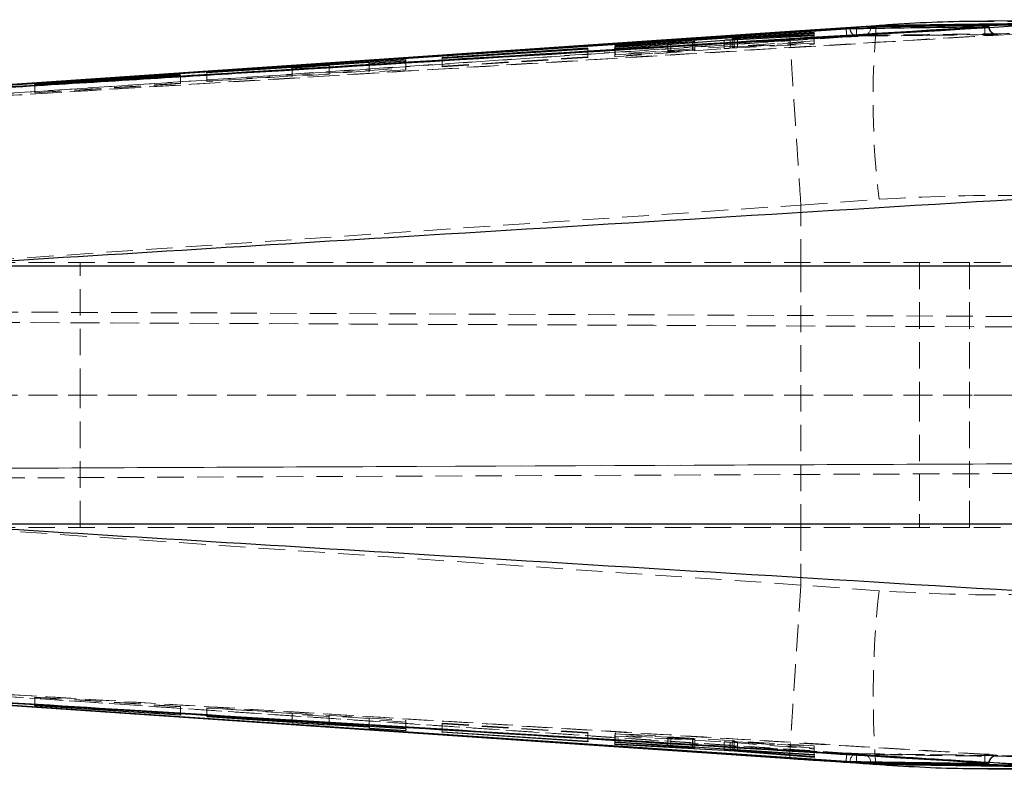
# Model space of a CAD drawing. Header units: millimetres. Extents: x 0 to 420, y 0 to 297.
# Tile 11 of 17: x 262 to 310, y 124 to 160. Entities that reach past the tile are written whole.
import ezdxf

# ---------------------------------------------------------------- set-up
doc = ezdxf.new("R2010")
doc.units = ezdxf.units.MM
doc.linetypes.add('HIDDEN', pattern=[1.905, 1.27, -0.635])

msp = doc.modelspace()

# ---------------------------------------------------------------- linework, layer by layer
at = {"color": 7, "linetype": 'Continuous', "lineweight": 25}
for p, q in [((303.3722, 159.4794), (299.2232, 159.1956)), ((303.1082, 159.4401), (303.1082, 159.4121)), ((308.5597, 159.4195), (308.5597, 159.4106)), ((317.0455, 159.7679), (308.6952, 159.6892)), ((300.3946, 159.155), (290.8547, 158.5257)), ((296.3646, 158.8069), (300.3932, 159.0058)), ((300.3936, 159.0478), (296.5673, 158.8568)), ((296.7143, 158.8759), (300.3942, 159.1163)), ((300.3932, 159.0058), (300.3936, 159.0478)), ((300.3942, 159.1163), (300.3946, 159.155)), ((302.4089, 159.4038), (302.4089, 159.3948)), ((308.5597, 159.4106), (308.5588, 159.4103)), ((290.8534, 158.3906), (296.0775, 158.7885)), ((294.5678, 158.7114), (290.8537, 158.4269)), ((290.8544, 158.4932), (293.3867, 158.6586)), ((290.8547, 158.5257), (290.8544, 158.4932)), ((290.8547, 158.4932), (290.8547, 158.5257)), ((293.5357, 158.6673), (294.5789, 158.7204)), ((294.683, 158.6823), (294.683, 158.723)), ((296.4599, 158.8541), (296.4599, 158.8117)), ((282.58, 157.9183), (289.5541, 158.3676)), ((289.5544, 158.3972), (282.5803, 157.9435)), ((289.5541, 158.3676), (289.5544, 158.3972)), ((290.8537, 158.4269), (290.8534, 158.3906)), ((290.8537, 158.3906), (290.8537, 158.4269)), ((271.3002, 157.2321), (280.84, 157.8596)), ((277.1571, 157.5656), (275.3892, 157.452)), ((279.0863, 157.72), (277.1571, 157.5944)), ((277.1571, 157.5944), (277.1571, 157.5656)), ((280.84, 157.7778), (279.0863, 157.6662)), ((279.0863, 157.6662), (279.0863, 157.72)), ((280.84, 157.7778), (280.84, 157.8596)), ((282.5803, 157.9435), (282.58, 157.9183)), ((282.5803, 157.9183), (282.5803, 157.9435)), ((271.1296, 157.2826), (256.8333, 156.3094)), ((263.0651, 156.6626), (270.0391, 157.1111)), ((270.0394, 157.1284), (263.0654, 156.6753)), ((270.0391, 157.1111), (270.0394, 157.1284)), ((275.3892, 157.4793), (271.3002, 157.2131)), ((271.3002, 157.2131), (271.3002, 157.2321)), ((275.3892, 157.452), (275.3892, 157.4793)), ((263.0654, 156.6753), (263.0651, 156.6626)), ((263.0654, 156.6626), (263.0654, 156.6753)), ((258.0429, 147.9717), (316.1636, 147.9717)), ((316.1636, 135.5869), (258.0429, 135.5869)), ((256.8333, 127.2492), (271.1296, 126.276)), ((263.0651, 126.8833), (263.0654, 126.896)), ((270.0391, 126.4302), (263.0651, 126.8833)), ((263.0654, 126.896), (270.0394, 126.4475)), ((264.6344, 126.717), (299.2223, 124.3597)), ((270.0394, 126.4475), (270.0391, 126.4302)), ((270.0391, 126.4475), (270.0391, 126.4302)), ((271.1296, 126.276), (299.2232, 124.363)), ((280.84, 125.7802), (271.3002, 126.3873)), ((271.3002, 126.3873), (271.3002, 126.3691)), ((271.3002, 126.3691), (275.3892, 126.1063)), ((275.3892, 126.1063), (275.3892, 126.1271)), ((275.3892, 126.1063), (275.3892, 126.079)), ((275.3892, 126.079), (277.1571, 125.9639)), ((277.1571, 125.9927), (277.1571, 126.0146)), ((277.1571, 125.9639), (277.1571, 125.9927)), ((277.1571, 125.9927), (279.0863, 125.8687)), ((279.0863, 125.8687), (279.0863, 125.8918)), ((279.0863, 125.8687), (279.0863, 125.8138)), ((279.0863, 125.8138), (280.84, 125.6984)), ((280.84, 125.7802), (280.84, 125.6984)), ((282.58, 125.6149), (282.5803, 125.6401)), ((289.5541, 125.1612), (282.58, 125.6149)), ((282.5803, 125.6401), (289.5544, 125.1907)), ((289.5541, 125.1908), (289.5541, 125.1612)), ((289.5544, 125.1907), (289.5541, 125.1612)), ((290.8534, 125.0224), (290.8537, 125.0611)), ((296.0775, 124.7477), (290.8534, 125.0224)), ((290.8537, 125.0611), (294.5678, 124.866)), ((290.8544, 125.1275), (290.8547, 125.1582)), ((293.3867, 124.9653), (290.8544, 125.1275)), ((290.8547, 125.1582), (300.3946, 124.5528)), ((294.5789, 124.8734), (293.5357, 124.9549)), ((294.6718, 124.862), (294.6808, 124.8622)), ((294.683, 124.8627), (294.683, 124.9152)), ((300.3932, 124.4038), (296.3646, 124.729)), ((296.4599, 124.8025), (296.4599, 124.7633)), ((296.5673, 124.7523), (300.3936, 124.4481)), ((300.3942, 124.5163), (296.7143, 124.7521)), ((300.3946, 124.5528), (300.3942, 124.5163)), ((300.3942, 124.5528), (300.3942, 124.5163)), ((299.2232, 124.363), (303.3722, 124.0792)), ((300.3936, 124.4481), (300.3932, 124.4038)), ((300.3932, 124.4481), (300.3932, 124.4038)), ((302.4089, 124.1638), (302.4089, 124.1548)), ((303.1082, 124.1465), (303.1082, 124.1185)), ((303.341, 124.0892), (303.3722, 124.0792)), ((308.5588, 124.1483), (308.5597, 124.148)), ((308.5597, 124.148), (308.5597, 124.1391))]:
    msp.add_line(p, q, dxfattribs=at)
at = {"color": 7, "linetype": 'HIDDEN', "lineweight": 18}
for p, q in [((300.3932, 158.5971), (300.3932, 159.0058)), ((300.3936, 158.6393), (300.3936, 159.0478)), ((300.3942, 158.7084), (300.3942, 159.1163)), ((300.3946, 158.7475), (300.3946, 159.155)), ((305.8258, 159.0162), (302.5051, 158.9682)), ((305.8132, 159.0119), (309.1265, 159.0563)), ((290.8544, 158.0841), (290.8544, 158.4932)), ((300.3946, 158.7475), (290.8547, 158.1171)), ((290.8547, 158.1171), (290.8547, 158.4932)), ((293.3867, 158.2497), (293.3867, 158.6586)), ((293.5357, 158.2585), (293.5357, 158.6673)), ((294.5678, 158.3023), (294.5678, 158.6735)), ((294.5789, 158.3114), (294.5789, 158.7204)), ((294.6718, 158.3119), (294.6718, 158.6815)), ((294.683, 158.314), (294.683, 158.6823)), ((296.0775, 158.3794), (296.0775, 158.7885)), ((296.3646, 158.3979), (296.3646, 158.8069)), ((296.3646, 158.3979), (300.3932, 158.5971)), ((296.4599, 158.8117), (296.4599, 158.4455)), ((296.4671, 158.4472), (296.4671, 158.8558)), ((296.5673, 158.4482), (296.5673, 158.817)), ((300.3936, 158.6393), (296.5673, 158.4482)), ((296.7143, 158.4674), (296.7143, 158.8759)), ((296.7143, 158.4674), (300.3942, 158.7084)), ((300.3932, 158.5971), (300.3936, 158.6393)), ((300.3942, 158.7084), (300.3946, 158.7475)), ((289.5541, 157.9578), (289.5541, 158.3676)), ((289.5544, 157.9878), (289.5544, 158.3972)), ((290.8534, 157.9802), (290.8534, 158.3906)), ((290.8534, 157.9802), (296.0775, 158.3794)), ((290.8537, 158.0169), (290.8534, 157.9802)), ((290.8537, 158.0169), (290.8537, 158.3906)), ((294.5678, 158.3023), (290.8537, 158.0169)), ((290.8544, 158.0841), (293.3867, 158.2497)), ((290.8547, 158.1171), (290.8544, 158.0841)), ((293.5357, 158.2585), (294.5789, 158.3114)), ((277.1571, 157.5656), (277.1571, 157.1556)), ((279.0863, 157.6662), (279.0863, 157.2557)), ((280.84, 157.7778), (280.84, 157.3673)), ((282.58, 157.5082), (289.5541, 157.9578)), ((282.58, 157.5082), (282.58, 157.9183)), ((282.5803, 157.5339), (282.58, 157.5082)), ((289.5544, 157.9878), (282.5803, 157.5339)), ((282.5803, 157.5339), (282.5803, 157.9183)), ((289.5541, 157.9578), (289.5544, 157.9878)), ((270.0391, 156.7019), (270.0391, 157.1111)), ((270.0394, 156.7196), (270.0394, 157.1284)), ((271.3002, 156.8236), (280.84, 157.4506)), ((271.3002, 157.2131), (271.3002, 156.8042)), ((275.3892, 157.07), (271.3002, 156.8042)), ((275.3892, 157.452), (275.3892, 157.0421)), ((277.1571, 157.1556), (275.3892, 157.0421)), ((279.0863, 157.3105), (277.1571, 157.185)), ((280.84, 157.3673), (279.0863, 157.2557)), ((263.0651, 156.2547), (270.0391, 156.7019)), ((263.0651, 156.2547), (263.0651, 156.6626)), ((270.0394, 156.7196), (263.0654, 156.2677)), ((263.0654, 156.2677), (263.0654, 156.6626)), ((270.0391, 156.7019), (270.0394, 156.7196)), ((263.0654, 156.2677), (263.0651, 156.2547)), ((299.76, 150.8748), (303.5035, 151.1644)), ((299.7578, 147.9717), (299.76, 150.8748)), ((299.7597, 150.8855), (299.76, 150.8748)), ((307.8419, 148.1293), (247.9793, 148.1293)), ((265.2419, 141.7793), (265.2419, 148.1293)), ((305.4419, 148.1293), (305.4419, 141.7793)), ((307.8419, 148.1293), (307.8419, 141.7793)), ((318.8419, 148.1293), (307.8419, 148.1293)), ((299.7578, 147.9717), (256.9918, 147.9717)), ((316.6102, 147.9717), (299.7578, 147.9717)), ((241.9494, 145.8403), (328.786, 145.4614)), ((242.027, 145.34), (345.3475, 144.8892)), ((328.8989, 144.9609), (242.0296, 145.34)), ((241.9205, 141.7793), (328.8989, 141.766)), ((307.8419, 141.7793), (247.9793, 141.7793)), ((265.2419, 135.4293), (265.2419, 141.7793)), ((305.4419, 141.7793), (305.4419, 135.4293)), ((307.8419, 135.4293), (307.8419, 141.7793)), ((318.8419, 141.7793), (307.8419, 141.7793)), ((345.4485, 138.635), (241.9685, 138.1835)), ((241.9706, 138.1835), (329.3655, 138.5649)), ((329.2528, 138.0992), (241.9078, 137.7181)), ((307.8419, 135.4293), (247.9793, 135.4293)), ((256.9918, 135.5869), (299.7578, 135.5869)), ((299.7578, 135.5869), (316.6102, 135.5869)), ((299.7578, 135.5869), (299.76, 132.6838)), ((318.8419, 135.4293), (307.8419, 135.4293)), ((299.76, 132.6838), (299.7597, 132.6731)), ((303.5035, 132.3942), (299.76, 132.6838)), ((263.0654, 127.3014), (263.0651, 127.2888)), ((263.0651, 127.2888), (270.0391, 126.8361)), ((263.0651, 127.2888), (263.0651, 126.8833)), ((270.0394, 126.8533), (263.0654, 127.3014)), ((263.0654, 127.3014), (263.0654, 126.896)), ((270.0391, 126.8361), (270.0394, 126.8533)), ((270.0391, 126.8361), (270.0391, 126.4475)), ((270.0394, 126.8533), (270.0394, 126.4475)), ((271.3002, 126.7932), (280.84, 126.1865)), ((271.3002, 126.3873), (271.3002, 126.7932)), ((275.3892, 126.5124), (271.3002, 126.775)), ((275.3892, 126.1271), (275.3892, 126.5124)), ((277.1571, 126.3701), (275.3892, 126.4851)), ((279.0863, 126.2749), (277.1571, 126.3989)), ((277.1571, 126.0146), (277.1571, 126.3989)), ((279.0863, 125.8918), (279.0863, 126.2749)), ((280.84, 126.1047), (279.0863, 126.2201)), ((280.84, 126.1865), (280.84, 125.7802)), ((282.5803, 126.0465), (282.58, 126.0213)), ((282.58, 126.0213), (289.5541, 125.5679)), ((282.58, 126.0213), (282.58, 125.6149)), ((289.5544, 125.5975), (282.5803, 126.0465)), ((282.5803, 126.0465), (282.5803, 125.6401)), ((289.5541, 125.5679), (289.5544, 125.5975)), ((289.5541, 125.5679), (289.5541, 125.1908)), ((289.5544, 125.5975), (289.5544, 125.1907)), ((290.8537, 125.4679), (290.8534, 125.429)), ((294.5678, 125.2729), (290.8537, 125.4679)), ((290.8537, 125.4679), (290.8537, 125.0611)), ((290.8547, 125.5648), (290.8544, 125.5343)), ((290.8544, 125.5343), (293.3867, 125.3722)), ((290.8544, 125.5343), (290.8544, 125.1275)), ((300.3946, 124.9598), (290.8547, 125.5648)), ((290.8547, 125.5648), (290.8547, 125.1582)), ((290.8534, 125.429), (296.0775, 125.1548)), ((290.8534, 125.429), (290.8534, 125.0224)), ((293.3867, 125.3722), (293.3867, 124.9975)), ((293.5357, 125.3617), (294.5789, 125.2803)), ((293.5357, 125.3617), (293.5357, 124.988)), ((294.5678, 125.2729), (294.5678, 124.866)), ((294.5789, 125.2803), (294.5789, 124.9218)), ((294.6718, 125.2689), (294.6718, 124.862)), ((294.683, 124.9152), (294.683, 125.2697)), ((296.0775, 125.1548), (296.0775, 124.8267)), ((296.3646, 125.1361), (300.3932, 124.8107)), ((296.3646, 125.1361), (296.3646, 124.8085)), ((296.4599, 125.1703), (296.4599, 124.8025)), ((296.4671, 125.1711), (296.4671, 124.802)), ((300.3936, 124.8552), (296.5673, 125.1594)), ((296.5673, 125.1594), (296.5673, 124.7523)), ((296.7143, 125.1591), (300.3942, 124.9234)), ((296.7143, 125.1591), (296.7143, 124.7863)), ((300.3932, 124.8107), (300.3936, 124.8552)), ((300.3932, 124.8107), (300.3932, 124.4481)), ((300.3936, 124.8552), (300.3936, 124.4481)), ((300.3942, 124.9234), (300.3946, 124.9598)), ((300.3942, 124.9234), (300.3942, 124.5528)), ((300.3946, 124.9598), (300.3946, 124.5528)), ((309.1264, 124.4996), (302.4846, 124.5926)), ((302.4848, 124.5914), (302.5056, 124.5904))]:
    msp.add_line(p, q, dxfattribs=at)
at = {"color": 8, "linetype": 'Continuous', "lineweight": 25}
for p, q in [((302.4089, 159.3948), (302.4122, 159.3469)), ((303.1082, 159.4121), (303.105, 159.3571)), ((294.5678, 158.6735), (294.5678, 158.7114)), ((294.6718, 158.6815), (294.6718, 158.7209)), ((296.5673, 158.817), (296.5673, 158.8568)), ((293.3867, 124.9975), (293.3867, 124.9653)), ((293.5357, 124.988), (293.5357, 124.9549)), ((294.5789, 124.9218), (294.5789, 124.8734)), ((296.0775, 124.8267), (296.0775, 124.7477)), ((296.3646, 124.8085), (296.3646, 124.729)), ((296.4671, 124.802), (296.4671, 124.7641)), ((296.7143, 124.7863), (296.7143, 124.7521)), ((302.4089, 124.1638), (302.4122, 124.2118)), ((303.1082, 124.1465), (303.105, 124.2016)), ((308.5588, 124.1483), (308.5602, 124.1739))]:
    msp.add_line(p, q, dxfattribs=at)
at = {"color": 7, "linetype": 'HIDDEN', "lineweight": 18, "flags": 128}
for points in [[(252.3305, 155.597), (277.0287, 157.2714), (286.7682, 157.9306), (302.4349, 158.9899)], [(301.9559, 158.9398), (277.6337, 157.3017), (277.6057, 157.2998), (253.3118, 155.6606)], [(256.9918, 147.9717), (272.2168, 149.0081), (299.7597, 150.8855)], [(299.7597, 132.6731), (272.2168, 134.5505), (256.9918, 135.5869)], [(302.4348, 124.5687), (277.0287, 126.2872), (255.603, 127.7395), (252.3305, 127.9616)], [(253.3118, 127.898), (277.6337, 126.2569), (301.9559, 124.6189)]]:
    msp.add_lwpolyline(points, dxfattribs=at)
at = {"color": 7, "linetype": 'Continuous', "lineweight": 25, "flags": 128}
for points in [[(253.2834, 156.063), (253.8011, 156.0979), (257.0418, 156.3162), (270.0043, 157.1886), (301.9276, 159.3339)], [(302.4089, 159.3948), (286.7423, 158.3356), (256.8333, 156.3094)], [(299.2223, 159.1982), (292.1323, 158.7145), (264.6481, 156.8434)], [(302.4089, 159.4038), (277.3559, 157.7053), (271.1296, 157.2826)], [(299.2232, 159.1956), (280.996, 157.9542), (271.1296, 157.2826)], [(253.2834, 127.4956), (253.8011, 127.4607), (257.0418, 127.2424), (270.0043, 126.37), (301.9276, 124.2247)], [(256.8333, 127.2492), (286.7423, 125.223), (302.4089, 124.1638)], [(302.4089, 124.1548), (277.3559, 125.8533), (271.1296, 126.276)]]:
    msp.add_lwpolyline(points, dxfattribs=at)
at = {"color": 7, "linetype": 'HIDDEN', "lineweight": 18}
for centre, radius, start, end in [((343.2812, 155.9512), 40.0647, 174.94792, 186.86195), ((302.4942, 159.3513), 0.3832, 181.18125, 271.64299), ((274.6408, 157.4009), 27.8395, 3.27204, 4.00819), ((302.72, 159.3907), 0.3864, 277.00574, 355.00856), ((348.815, 127.3537), 45.591, 173.65244, 184.10614), ((302.4961, 124.2063), 0.3852, 91.68268, 178.67423), ((275.5874, 126.0941), 26.8908, 355.98597, 356.74809), ((302.7201, 124.1681), 0.3863, 4.97584, 82.98236)]:
    msp.add_arc(centre, radius, start, end, dxfattribs=at)
at = {"color": 7, "linetype": 'Continuous', "lineweight": 25}
for points, knots in [([(308.5597, 159.4195), (299.3528, 158.8554), (280.9391, 157.7271), (262.5261, 156.5872), (253.3196, 156.0173)], [0, 0, 0, 0, 0.5000015, 1, 1, 1, 1]), ([(257.869, 156.2884), (258.1043, 156.3028), (259.4194, 156.3837), (264.3566, 156.687), (281.4808, 157.7372), (297.5255, 158.7133), (309.948, 159.469)], [0, 0, 0, 0, 0.01355198, 0.07575761, 0.28441772, 1, 1, 1, 1]), ([(302.111, 159.3434), (302.2113, 159.3449), (302.7662, 159.3535), (304.9801, 159.3869), (307.0938, 159.4155), (308.7527, 159.4381)], [0, 0, 0, 0, 0.04527886, 0.25068744, 1, 1, 1, 1]), ([(303.1082, 159.4401), (303.0591, 159.4388), (302.9401, 159.4354), (302.7384, 159.4245), (302.5545, 159.4136), (302.4403, 159.4059), (302.4089, 159.4038)], [0, 0, 0, 0, 0.2103863, 0.5099611, 0.8652431, 1, 1, 1, 1]), ([(310.679, 159.5394), (309.4172, 159.524), (306.8936, 159.4931), (304.37, 159.4578), (303.1082, 159.4401)], [0, 0, 0, 0, 0.50000498, 1, 1, 1, 1]), ([(308.6951, 159.6738), (308.3356, 159.6764), (306.5596, 159.6896), (304.7864, 159.5726), (303.3722, 159.4794)], [0, 0, 0, 0, 0.2024475, 1, 1, 1, 1]), ([(311.9171, 159.5899), (310.7077, 159.5755), (308.2472, 159.5461), (305.3989, 159.5082), (303.76, 159.4849), (303.3722, 159.4794)], [0, 0, 0, 0, 0.4246096, 0.8638286, 1, 1, 1, 1]), ([(308.6286, 159.424), (308.6259, 159.4235), (308.6133, 159.4209), (308.5904, 159.4163), (308.57, 159.4125), (308.5597, 159.4106)], [0, 0, 0, 0, 0.1167286, 0.5495026, 1, 1, 1, 1]), ([(308.6286, 159.424), (308.6275, 159.424), (308.6045, 159.4224), (308.5815, 159.4209), (308.5597, 159.4195)], [0, 0, 0, 0, 0.0490732, 1, 1, 1, 1]), ([(308.7527, 159.4381), (308.7621, 159.4388), (308.7745, 159.4397), (308.7557, 159.4322), (308.7317, 159.4337), (308.685, 159.4274), (308.6491, 159.4253), (308.6286, 159.424)], [0, 0, 0, 0, 0.1036446, 0.1349125, 0.3091566, 0.6066624, 1, 1, 1, 1]), ([(308.5588, 159.4103), (299.3441, 158.8468), (280.9306, 157.7209), (262.5179, 156.5838), (253.3196, 156.0157)], [0, 0, 0, 0, 0.5004383, 1, 1, 1, 1]), ([(299.2226, 159.194), (299.2225, 159.1961), (299.2222, 159.1994), (299.2229, 159.1967), (299.2232, 159.1956)], [0, 0, 0, 0, 0.625379, 1, 1, 1, 1]), ([(301.9276, 159.3339), (301.949, 159.3353), (301.9909, 159.338), (302.048, 159.3411), (302.0877, 159.3429), (302.107, 159.3433), (302.111, 159.3434)], [0, 0, 0, 0, 0.3508387, 0.6856515, 0.9341231, 1, 1, 1, 1]), ([(303.1082, 159.4121), (303.1082, 159.4121), (303.0591, 159.4121), (302.9402, 159.4094), (302.7383, 159.4048), (302.5543, 159.3994), (302.4402, 159.3958), (302.4089, 159.3948)], [0, 0, 0, 0, 0.0000426, 0.2104924, 0.5103226, 0.8660057, 1, 1, 1, 1]), ([(293.3867, 158.6586), (293.4146, 158.6603), (293.4643, 158.6635), (293.514, 158.6662), (293.5357, 158.6673)], [0, 0, 0, 0, 0.5621435, 1, 1, 1, 1]), ([(294.6718, 158.7209), (294.659, 158.7195), (294.6244, 158.7158), (294.5896, 158.7131), (294.5678, 158.7114)], [0, 0, 0, 0, 0.3701638, 1, 1, 1, 1]), ([(294.5789, 158.7204), (294.5896, 158.721), (294.6095, 158.722), (294.6361, 158.7226), (294.6579, 158.7246), (294.671, 158.7221), (294.6807, 158.7258), (294.6828, 158.7216), (294.6765, 158.7222), (294.6736, 158.7214), (294.6718, 158.7209)], [0, 0, 0, 0, 0.2798231, 0.5214024, 0.704439, 0.8341788, 0.8996978, 0.9077076, 0.9404388, 1, 1, 1, 1]), ([(296.0775, 158.7885), (296.1035, 158.7905), (296.158, 158.7946), (296.24, 158.7999), (296.3097, 158.8041), (296.3509, 158.8062), (296.3646, 158.8069)], [0, 0, 0, 0, 0.2727254, 0.5694487, 0.8571732, 1, 1, 1, 1]), ([(296.5673, 158.8568), (296.5566, 158.8563), (296.5365, 158.8552), (296.5091, 158.8543), (296.4876, 158.853), (296.4719, 158.8542), (296.4644, 158.852), (296.4594, 158.8547), (296.4641, 158.8551), (296.4659, 158.8555), (296.4671, 158.8558)], [0, 0, 0, 0, 0.2830044, 0.5291045, 0.7175587, 0.8537551, 0.9262041, 0.9392394, 0.9604356, 1, 1, 1, 1]), ([(296.4671, 158.8558), (296.4784, 158.8571), (296.5088, 158.8607), (296.5644, 158.8651), (296.6356, 158.8707), (296.6875, 158.8741), (296.7143, 158.8759)], [0, 0, 0, 0, 0.136749, 0.3702407, 0.6750883, 1, 1, 1, 1]), ([(312.0813, 151.2708), (301.6329, 150.6359), (283.6198, 149.5414), (265.6074, 148.436), (258.0429, 147.9717)], [0, 0, 0, 0, 0.58004098, 1, 1, 1, 1]), ([(258.0429, 135.5869), (265.6074, 135.1227), (283.6198, 134.0173), (301.6329, 132.9227), (312.0813, 132.2878)], [0, 0, 0, 0, 0.41995902, 1, 1, 1, 1]), ([(253.3196, 127.5429), (262.5179, 126.9748), (280.9306, 125.8377), (299.3441, 124.7118), (308.5588, 124.1483)], [0, 0, 0, 0, 0.4995617, 1, 1, 1, 1]), ([(308.5597, 124.1391), (299.3528, 124.7032), (280.9391, 125.8316), (262.5261, 126.9714), (253.3196, 127.5413)], [0, 0, 0, 0, 0.5000015, 1, 1, 1, 1]), ([(309.948, 124.0897), (309.6955, 124.105), (308.3631, 124.1859), (302.7111, 124.5291), (288.7593, 125.3781), (272.732, 126.3573), (261.0245, 127.0764), (257.869, 127.2702)], [0, 0, 0, 0, 0.0145449, 0.0767512, 0.3255759, 0.8182265, 1, 1, 1, 1]), ([(293.5357, 124.9549), (293.5103, 124.9568), (293.4607, 124.9605), (293.411, 124.9637), (293.3867, 124.9653)], [0, 0, 0, 0, 0.5114629, 1, 1, 1, 1]), ([(294.5678, 124.866), (294.5886, 124.8649), (294.6233, 124.8631), (294.658, 124.8623), (294.6718, 124.862)], [0, 0, 0, 0, 0.6020921, 1, 1, 1, 1]), ([(294.6823, 124.8627), (294.6825, 124.8628), (294.6845, 124.8635), (294.6717, 124.8645), (294.6648, 124.8659), (294.6432, 124.8679), (294.6228, 124.8698), (294.6001, 124.8717), (294.5862, 124.8728), (294.5789, 124.8734)], [0, 0, 0, 0, 0.0046886, 0.0554424, 0.175702, 0.3558518, 0.6009426, 0.7890346, 1, 1, 1, 1]), ([(296.3646, 124.729), (296.3389, 124.731), (296.2849, 124.7351), (296.203, 124.7405), (296.133, 124.7448), (296.0913, 124.747), (296.0775, 124.7477)], [0, 0, 0, 0, 0.2686316, 0.5649398, 0.855463, 1, 1, 1, 1]), ([(296.4671, 124.7641), (296.4634, 124.7648), (296.4594, 124.7655), (296.4608, 124.7634), (296.4608, 124.7633)], [0, 0, 0, 0, 0.9355943, 1, 1, 1, 1]), ([(296.4611, 124.7628), (296.4637, 124.7623), (296.4711, 124.761), (296.4855, 124.7595), (296.5065, 124.7574), (296.5282, 124.7555), (296.5492, 124.7538), (296.5611, 124.7528), (296.5673, 124.7523)], [0, 0, 0, 0, 0.0718478, 0.2113429, 0.4072312, 0.6647482, 0.8250412, 1, 1, 1, 1]), ([(296.7143, 124.7521), (296.6862, 124.7539), (296.633, 124.7572), (296.5609, 124.761), (296.5067, 124.7636), (296.4775, 124.764), (296.4671, 124.7641)], [0, 0, 0, 0, 0.3422076, 0.6456232, 0.8749458, 1, 1, 1, 1]), ([(299.2222, 124.3606), (299.4882, 124.3425), (300.0392, 124.3052), (301.4185, 124.2122), (302.5317, 124.1348), (303.3599, 124.0772)], [0, 0, 0, 0, 0.1928098, 0.3994768, 1, 1, 1, 1]), ([(301.9276, 124.2247), (301.9492, 124.2233), (301.9915, 124.2206), (302.0488, 124.2175), (302.0883, 124.2157), (302.1072, 124.2153), (302.111, 124.2152)], [0, 0, 0, 0, 0.3543321, 0.691498, 0.9380991, 1, 1, 1, 1]), ([(302.111, 124.2152), (302.2247, 124.2135), (302.7931, 124.2047), (305.007, 124.1714), (307.1072, 124.1429), (308.7527, 124.1206)], [0, 0, 0, 0, 0.0513524, 0.2567609, 1, 1, 1, 1]), ([(302.4089, 124.1638), (302.4943, 124.1613), (302.6552, 124.1567), (302.8736, 124.1486), (303.021, 124.1511), (303.0935, 124.1447), (303.1082, 124.1465), (303.1082, 124.1465)], [0, 0, 0, 0, 0.36624772, 0.69053439, 0.93645102, 0.99995706, 1, 1, 1, 1]), ([(303.1082, 124.1185), (303.0591, 124.1199), (302.9401, 124.1232), (302.7384, 124.1341), (302.5545, 124.1451), (302.4403, 124.1527), (302.4089, 124.1548)], [0, 0, 0, 0, 0.2103863, 0.5099611, 0.8652431, 1, 1, 1, 1]), ([(310.679, 124.0192), (309.4172, 124.0346), (306.8936, 124.0655), (304.37, 124.1008), (303.1082, 124.1185)], [0, 0, 0, 0, 0.50000498, 1, 1, 1, 1]), ([(303.3722, 124.0792), (304.7539, 123.9885), (306.5253, 123.8721), (308.2997, 123.8831), (308.6899, 123.8856)], [0, 0, 0, 0, 0.7800516, 1, 1, 1, 1]), ([(303.3722, 124.0792), (303.76, 124.0737), (305.4294, 124.05), (308.2777, 124.0121), (310.7382, 123.9828), (311.9171, 123.9687)], [0, 0, 0, 0, 0.1361679, 0.5861238, 1, 1, 1, 1]), ([(308.5597, 124.148), (308.5698, 124.1461), (308.5901, 124.1423), (308.6131, 124.1378), (308.6259, 124.1351), (308.6286, 124.1346)], [0, 0, 0, 0, 0.4407682, 0.8832715, 1, 1, 1, 1]), ([(308.6286, 124.1346), (308.6275, 124.1347), (308.6045, 124.1363), (308.5815, 124.1377), (308.5597, 124.1391)], [0, 0, 0, 0, 0.0490732, 1, 1, 1, 1]), ([(308.7527, 124.1206), (308.7561, 124.1208), (308.7615, 124.1212), (308.7675, 124.1197), (308.7715, 124.1228), (308.7603, 124.1226), (308.753, 124.1248), (308.7352, 124.126), (308.7148, 124.1281), (308.6893, 124.1301), (308.6602, 124.1324), (308.6395, 124.1338), (308.6286, 124.1346)], [0, 0, 0, 0, 0.0650468, 0.102489, 0.1098677, 0.1448366, 0.2129768, 0.3170916, 0.4485704, 0.6111813, 0.7939589, 1, 1, 1, 1]), ([(308.6899, 123.8683), (310.619, 123.8479), (313.4044, 123.8186), (316.1898, 123.7976), (317.046, 123.7911)], [0, 0, 0, 0, 0.6925902, 1, 1, 1, 1])]:
    msp.add_open_spline(points, degree=3, knots=knots, dxfattribs=at)
at = {"color": 8, "linetype": 'Continuous', "lineweight": 25}
for points, knots in [([(310.5478, 159.5119), (309.3297, 159.4967), (306.8498, 159.4657), (304.37, 159.4302), (303.1082, 159.4121)], [0, 0, 0, 0, 0.49118393, 1, 1, 1, 1]), ([(299.2225, 124.3625), (299.2225, 124.3617), (299.2225, 124.3597), (299.2229, 124.3618), (299.2232, 124.363)], [0, 0, 0, 0, 0.4294074, 1, 1, 1, 1]), ([(303.1082, 124.1465), (304.37, 124.1285), (306.8498, 124.093), (309.3297, 124.062), (310.5477, 124.0468)], [0, 0, 0, 0, 0.5088222, 1, 1, 1, 1])]:
    msp.add_open_spline(points, degree=3, knots=knots, dxfattribs=at)
at = {"color": 7, "linetype": 'HIDDEN', "lineweight": 18}
for points, knots in [([(314.7351, 159.5103), (313.7634, 159.5742), (311.7522, 159.7064), (309.7368, 159.6849), (308.6951, 159.6738)], [0, 0, 0, 0, 0.4831518, 1, 1, 1, 1]), ([(309.1464, 159.0606), (309.1342, 159.0601), (309.1104, 159.0591), (309.075, 159.0624), (309.032, 159.0707), (308.9809, 159.0884), (308.9253, 159.1197), (308.8749, 159.1611), (308.832, 159.2107), (308.7969, 159.268), (308.7731, 159.3262), (308.7581, 159.3836), (308.7545, 159.4198), (308.7527, 159.4381)], [0, 0, 0, 0, 0.0607538, 0.1176868, 0.1752981, 0.2775433, 0.3840602, 0.4891505, 0.5990125, 0.7073848, 0.8203186, 0.9091448, 1, 1, 1, 1]), ([(309.1184, 159.0595), (309.1251, 159.0597), (309.1329, 159.0599), (309.1489, 159.0597), (309.1269, 159.0607), (309.1123, 159.063), (309.0566, 159.0726), (308.9733, 159.105), (308.8702, 159.1839), (308.7918, 159.3022), (308.7786, 159.393), (308.7721, 159.4381)], [0, 0, 0, 0, 0.0374012, 0.043339, 0.0621776, 0.0920827, 0.1502886, 0.3154713, 0.5498317, 0.776365, 1, 1, 1, 1]), ([(309.9876, 159.075), (299.6021, 158.4425), (280.3938, 157.2726), (261.1863, 156.0912), (252.3639, 155.5485)], [0, 0, 0, 0, 0.5406814, 1, 1, 1, 1]), ([(253.3285, 155.6105), (262.527, 156.1785), (280.9404, 157.3157), (299.3544, 158.4417), (308.5695, 159.0052)], [0, 0, 0, 0, 0.49955996, 1, 1, 1, 1]), ([(299.7597, 150.8855), (299.7261, 151.3826), (299.6593, 152.3692), (299.5637, 153.7965), (299.475, 155.1312), (299.3975, 156.311), (299.3318, 157.3242), (299.2816, 158.1235), (299.2456, 158.701), (299.2297, 159.0045), (299.2238, 159.1172)], [0, 0, 0, 0, 0.1812119, 0.3596141, 0.5202291, 0.6676813, 0.789595, 0.8894776, 0.9589466, 1, 1, 1, 1]), ([(301.9276, 159.3339), (301.9309, 159.2851), (301.9372, 159.192), (301.946, 159.07), (301.9515, 158.9874), (301.9551, 158.9491), (301.9559, 158.9398)], [0, 0, 0, 0, 0.37151334, 0.70790842, 0.92896262, 1, 1, 1, 1]), ([(302.5051, 158.9682), (302.4664, 158.9671), (302.3725, 158.9644), (302.2134, 158.9559), (302.0691, 158.9473), (301.9799, 158.9413), (301.9559, 158.9398)], [0, 0, 0, 0, 0.2115496, 0.5124447, 0.8689629, 1, 1, 1, 1]), ([(302.4349, 158.9899), (302.4497, 158.9909), (302.5039, 158.9945), (302.5913, 158.9997), (302.6873, 159.0049), (302.7438, 159.0065), (302.7671, 159.0071)], [0, 0, 0, 0, 0.1339321, 0.4897265, 0.7898025, 1, 1, 1, 1]), ([(302.7671, 159.0071), (304.0285, 159.0252), (306.5511, 159.0612), (309.0737, 159.0927), (310.335, 159.1084)], [0, 0, 0, 0, 0.5000316, 1, 1, 1, 1]), ([(309.1464, 159.0606), (309.0328, 159.0591), (307.9259, 159.0449), (306.819, 159.0298), (305.8258, 159.0162)], [0, 0, 0, 0, 0.1026914, 1, 1, 1, 1]), ([(308.5695, 159.0052), (308.5708, 159.0164), (308.5756, 159.057), (308.5711, 159.1414), (308.5677, 159.2651), (308.5619, 159.3594), (308.5588, 159.4103)], [0, 0, 0, 0, 0.0834064, 0.3015184, 0.6228025, 1, 1, 1, 1]), ([(308.5695, 159.0052), (308.6004, 159.0072), (308.6626, 159.011), (308.7564, 159.0173), (308.8493, 159.0238), (308.9367, 159.0304), (309.0148, 159.0365), (309.0804, 159.0427), (309.1327, 159.0466), (309.1701, 159.0537), (309.1905, 159.0523), (309.2047, 159.0617), (309.1688, 159.0592), (309.1557, 159.06), (309.1464, 159.0606)], [0, 0, 0, 0, 0.13554627, 0.2718192, 0.41052095, 0.54228691, 0.65478526, 0.75293804, 0.82941614, 0.88517587, 0.91555316, 0.92214079, 0.94535402, 1, 1, 1, 1]), ([(293.3867, 158.2497), (293.4146, 158.2515), (293.4643, 158.2546), (293.514, 158.2573), (293.5357, 158.2585)], [0, 0, 0, 0, 0.562145, 1, 1, 1, 1]), ([(294.6718, 158.3119), (294.659, 158.3105), (294.6244, 158.3067), (294.5896, 158.304), (294.5678, 158.3023)], [0, 0, 0, 0, 0.37017001, 1, 1, 1, 1]), ([(294.5789, 158.3114), (294.5896, 158.3119), (294.6094, 158.3129), (294.6363, 158.314), (294.6575, 158.3146), (294.6719, 158.315), (294.6793, 158.3146), (294.6818, 158.3145)], [0, 0, 0, 0, 0.31101837, 0.57952884, 0.78296967, 0.92717312, 1, 1, 1, 1]), ([(294.682, 158.314), (294.6821, 158.3139), (294.6828, 158.3126), (294.6763, 158.3132), (294.6736, 158.3124), (294.6718, 158.3119)], [0, 0, 0, 0, 0.0382059, 0.3793515, 1, 1, 1, 1]), ([(296.0775, 158.3794), (296.1035, 158.3814), (296.158, 158.3855), (296.24, 158.3908), (296.3097, 158.395), (296.3509, 158.3972), (296.3646, 158.3979)], [0, 0, 0, 0, 0.2727272, 0.5694512, 0.8571742, 1, 1, 1, 1]), ([(296.5673, 158.4482), (296.5566, 158.4476), (296.5365, 158.4466), (296.5091, 158.4457), (296.4876, 158.4443), (296.4719, 158.4456), (296.4644, 158.4434), (296.4594, 158.4461), (296.4641, 158.4465), (296.4659, 158.4469), (296.4671, 158.4472)], [0, 0, 0, 0, 0.28298265, 0.52906311, 0.71750235, 0.85368831, 0.92613521, 0.93922283, 0.9604302, 1, 1, 1, 1]), ([(296.4671, 158.4472), (296.4784, 158.4485), (296.5088, 158.4521), (296.5644, 158.4566), (296.6356, 158.4621), (296.6875, 158.4656), (296.7143, 158.4674)], [0, 0, 0, 0, 0.136756, 0.3702494, 0.6750938, 1, 1, 1, 1]), ([(303.5035, 151.1644), (305.6935, 151.2733), (308.9896, 151.4373), (313.3871, 151.1861), (315.5767, 150.8995), (316.6691, 150.7565)], [0, 0, 0, 0, 0.4980503, 0.7495875, 1, 1, 1, 1]), ([(299.7578, 147.9717), (299.7571, 146.9453), (299.7558, 144.8878), (299.7553, 141.7953), (299.7557, 139.2112), (299.7567, 137.1404), (299.7575, 136.1047), (299.7578, 135.5869)], [0, 0, 0, 0, 0.2486311, 0.4983887, 0.7491034, 0.8745814, 1, 1, 1, 1]), ([(299.7597, 132.6731), (299.7428, 132.4236), (299.7091, 131.9265), (299.659, 131.1818), (299.6094, 130.4447), (299.5617, 129.7306), (299.5024, 128.8395), (299.4465, 127.9942), (299.3945, 127.1991), (299.36, 126.6685), (299.3291, 126.188), (299.3015, 125.7539), (299.2778, 125.375), (299.2582, 125.0562), (299.2431, 124.7986), (299.2311, 124.5999), (299.2259, 124.4664), (299.2206, 124.3943), (299.2222, 124.368), (299.2225, 124.3625)], [0, 0, 0, 0, 0.0900816, 0.1794931, 0.268862, 0.3562032, 0.4373184, 0.5905677, 0.6613483, 0.724354, 0.7821057, 0.8347988, 0.8810409, 0.9188342, 0.949851, 0.9740241, 0.9905153, 0.9980212, 1, 1, 1, 1]), ([(316.6691, 132.8021), (314.5245, 132.5506), (310.1481, 132.0372), (305.7476, 132.2737), (303.5035, 132.3942)], [0, 0, 0, 0, 0.4900334, 1, 1, 1, 1]), ([(252.3638, 128.0101), (262.7489, 127.3715), (281.9566, 126.1905), (301.1649, 125.0208), (309.9877, 124.4836)], [0, 0, 0, 0, 0.5406776, 1, 1, 1, 1]), ([(308.5695, 124.5534), (299.3544, 125.1169), (280.9404, 126.2429), (262.527, 127.3801), (253.3285, 127.9482)], [0, 0, 0, 0, 0.50044004, 1, 1, 1, 1]), ([(293.3867, 125.3722), (293.4147, 125.3704), (293.4644, 125.3671), (293.514, 125.3634), (293.5357, 125.3617)], [0, 0, 0, 0, 0.5626288, 1, 1, 1, 1]), ([(294.6718, 125.2689), (294.659, 125.2692), (294.6243, 125.27), (294.5897, 125.2718), (294.5678, 125.2729)], [0, 0, 0, 0, 0.36840274, 1, 1, 1, 1]), ([(294.5789, 125.2803), (294.5896, 125.2795), (294.6096, 125.278), (294.6362, 125.2752), (294.6581, 125.2743), (294.6709, 125.2702), (294.681, 125.2727), (294.6826, 125.2682), (294.6765, 125.2696), (294.6736, 125.2692), (294.6718, 125.2689)], [0, 0, 0, 0, 0.28024784, 0.52234887, 0.70599086, 0.83617272, 0.90178316, 0.90968119, 0.94171445, 1, 1, 1, 1]), ([(296.0775, 125.1548), (296.1035, 125.1534), (296.1579, 125.1504), (296.2398, 125.1452), (296.3095, 125.1403), (296.3508, 125.1371), (296.3646, 125.1361)], [0, 0, 0, 0, 0.2720399, 0.5680676, 0.8556667, 1, 1, 1, 1]), ([(296.5673, 125.1594), (296.5565, 125.1602), (296.5364, 125.1618), (296.5089, 125.1644), (296.4874, 125.1658), (296.4718, 125.1691), (296.4642, 125.1679), (296.4595, 125.1711), (296.4641, 125.1709), (296.4659, 125.171), (296.4671, 125.1711)], [0, 0, 0, 0, 0.2834259, 0.5299303, 0.71877, 0.8553414, 0.9279648, 0.9408946, 0.9616048, 1, 1, 1, 1]), ([(296.4671, 125.1711), (296.4783, 125.171), (296.5087, 125.1706), (296.5642, 125.1678), (296.6354, 125.1641), (296.6874, 125.1608), (296.7143, 125.1591)], [0, 0, 0, 0, 0.1357748, 0.36848, 0.6723252, 1, 1, 1, 1]), ([(301.9276, 124.2247), (301.9309, 124.2736), (301.9372, 124.3666), (301.946, 124.4886), (301.9515, 124.5712), (301.9551, 124.6096), (301.9559, 124.6189)], [0, 0, 0, 0, 0.37151334, 0.70790842, 0.92896262, 1, 1, 1, 1]), ([(301.9559, 124.6189), (301.9799, 124.6173), (302.0691, 124.6114), (302.2134, 124.6028), (302.3726, 124.5942), (302.4667, 124.5915), (302.5056, 124.5904)], [0, 0, 0, 0, 0.13092, 0.4871198, 0.7877461, 1, 1, 1, 1]), ([(302.7673, 124.5515), (302.7602, 124.5516), (302.7259, 124.5523), (302.6556, 124.5555), (302.5518, 124.5611), (302.4754, 124.5661), (302.4348, 124.5687)], [0, 0, 0, 0, 0.0635713, 0.3095748, 0.6338664, 1, 1, 1, 1]), ([(302.5056, 124.5904), (303.6124, 124.5741), (305.8259, 124.5415), (308.0396, 124.5125), (309.1464, 124.4981)], [0, 0, 0, 0, 0.4999747, 1, 1, 1, 1]), ([(310.3356, 124.4502), (309.0742, 124.4659), (306.5514, 124.4974), (304.0286, 124.5335), (302.7673, 124.5515)], [0, 0, 0, 0, 0.5000225, 1, 1, 1, 1]), ([(308.5602, 124.1739), (308.5628, 124.2163), (308.568, 124.3021), (308.5711, 124.4173), (308.5756, 124.5017), (308.5708, 124.5422), (308.5695, 124.5534)], [0, 0, 0, 0, 0.3351685, 0.678134, 0.9109651, 1, 1, 1, 1]), ([(308.7386, 124.5425), (308.7139, 124.5442), (308.6576, 124.5479), (308.6012, 124.5514), (308.5695, 124.5534)], [0, 0, 0, 0, 0.43731343, 1, 1, 1, 1]), ([(309.1464, 124.4981), (309.1495, 124.498), (309.163, 124.4978), (309.1737, 124.4994), (309.2042, 124.4972), (309.1907, 124.5065), (309.1706, 124.5048), (309.1332, 124.5121), (309.0815, 124.5158), (309.0155, 124.5221), (308.9383, 124.5281), (308.8501, 124.5348), (308.7826, 124.5396), (308.7443, 124.5421), (308.7386, 124.5425)], [0, 0, 0, 0, 0.0171917, 0.0759381, 0.103358, 0.1114654, 0.1524702, 0.223937, 0.3280025, 0.4543602, 0.6076204, 0.7773584, 0.9666388, 1, 1, 1, 1]), ([(308.7527, 124.1206), (308.7576, 124.1566), (308.7685, 124.2371), (308.827, 124.3497), (308.9206, 124.4428), (309.0216, 124.4885), (309.0988, 124.4999), (309.1342, 124.4985), (309.1464, 124.4981)], [0, 0, 0, 0, 0.17984584, 0.40106956, 0.61585356, 0.82436013, 0.93907533, 1, 1, 1, 1]), ([(308.7751, 124.1298), (308.7812, 124.1735), (308.7931, 124.2577), (308.8601, 124.3582), (308.9359, 124.4274), (309.0095, 124.4682), (309.0699, 124.488), (309.1088, 124.4955), (309.1311, 124.498), (309.1392, 124.4987), (309.1483, 124.499), (309.1298, 124.4987), (309.1234, 124.4989), (309.1188, 124.499)], [0, 0, 0, 0, 0.2193401, 0.4227469, 0.5912019, 0.7324941, 0.8429954, 0.907596, 0.9354511, 0.9502786, 0.9558053, 0.9687215, 1, 1, 1, 1]), ([(308.6899, 123.8856), (309.6815, 123.8737), (311.6322, 123.8504), (313.5791, 123.9757), (314.5364, 124.0373)], [0, 0, 0, 0, 0.5082822, 1, 1, 1, 1])]:
    msp.add_open_spline(points, degree=3, knots=knots, dxfattribs=at)

doc.saveas('drawing.dxf')
